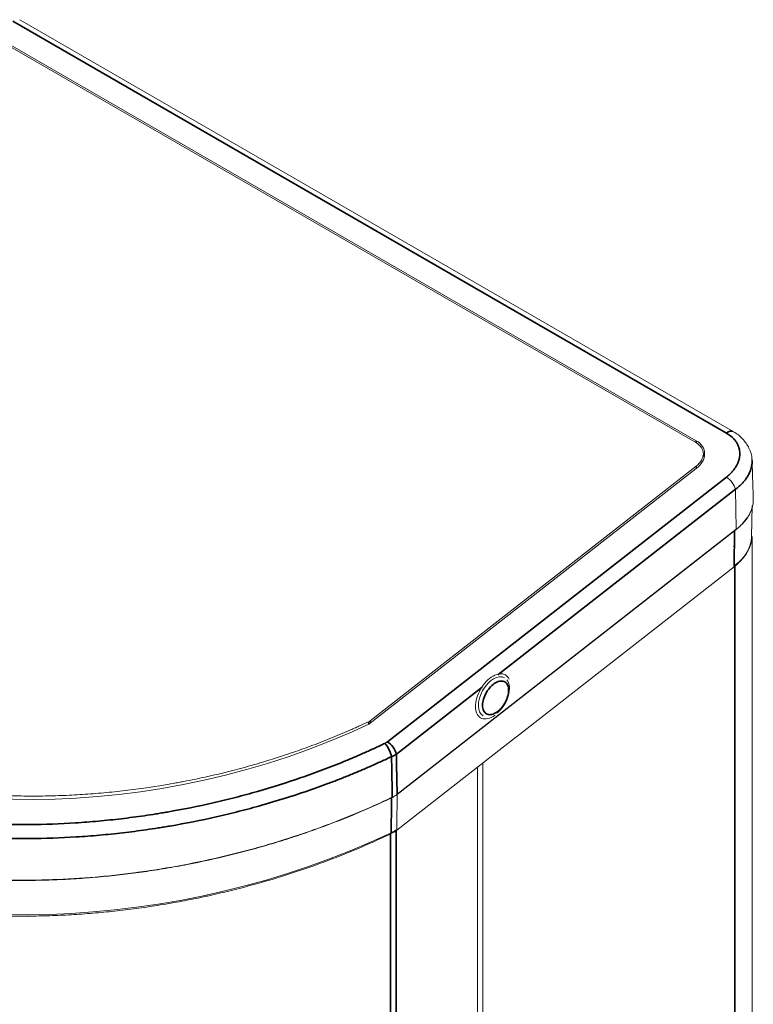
# Model space of a CAD drawing. Header units: millimetres. Extents: x 4 to 1188, y 1 to 840.
# Tile 113 of 123: x 1020 to 1054, y 389 to 434. Entities that reach past the tile are written whole.
import ezdxf

# ---------------------------------------------------------------- set-up
doc = ezdxf.new("R2010")
doc.units = ezdxf.units.MM
doc.layers.add('1', color=7, linetype='Continuous', true_color=0xffffff)

msp = doc.modelspace()

# ---------------------------------------------------------------- linework, layer by layer
at = {"layer": '1', "color": 154, "linetype": 'Continuous', "lineweight": 35}
for p, q in [((1052.5701, 415.5449), (1019.9017, 434.4059)), ((1051.1823, 415.0992), (1051.1823, 415.1975)), ((1051.1906, 414.0345), (1051.207, 413.9365)), ((1037.0464, 401.408), (1052.5701, 413.5313)), ((1052.983, 412.9701), (1042.102, 404.4726)), ((1052.9458, 411.0645), (1052.9206, 409.4207)), ((1052.9621, 409.4917), (1052.9621, 132.3348)), ((1041.3913, 403.9176), (1037.4596, 400.8471)), ((1036.1991, 402.2187), (1036.1811, 402.3262)), ((1036.2575, 402.3725), (1036.2739, 402.2741)), ((1037.1944, 397.2351), (1037.1944, 372.9613)), ((1037.4555, 397.3817), (1037.4555, 373.0414))]:
    msp.add_line(p, q, dxfattribs=at)
at = {"layer": '1', "color": 154, "linetype": 'Continuous', "lineweight": 13}
for p, q in [((1052.8815, 415.6113), (1020.2131, 434.4723)), ((1019.4676, 433.4098), (1051.1931, 415.093)), ((1051.1823, 415.1975), (1019.5982, 433.4325)), ((1051.55, 414.4277), (1051.4975, 414.7415)), ((1036.2021, 402.218), (1051.1823, 413.9168)), ((1051.1906, 414.0345), (1036.2575, 402.3725)), ((1052.983, 412.9701), (1053.0238, 411.139)), ((1053.0238, 411.1389), (1037.4946, 399.0114)), ((1037.4998, 399.002), (1052.9458, 411.0645)), ((1053.7432, 133.4235), (1053.7432, 410.8179)), ((1052.9206, 409.4207), (1042.9619, 401.6434)), ((1042.9146, 401.6065), (1037.475, 397.3584)), ((1041.4127, 400.4335), (1041.4127, 374.4472)), ((1041.177, 400.2493), (1041.177, 374.4323))]:
    msp.add_line(p, q, dxfattribs=at)
for centre, major_axis, ratio, start_param, end_param in [((1024.3632, 415.7034), (24.4686, 4.5512), 0.6665317, 2.5174848, 5.0898056), ((1050.2395, 414.4612), (1.3232, 0.2461), 0.6665317, 5.3744412, 6.9452376), ((1052.6315, 413.1647), (0.3077, -0.3941), 0.4683232, 0.7440198, 2.2829496), ((1051.0765, 410.5804), (2.6523, 0.4204), 0.6571502, 5.3940134, 6.1794116), ((1041.9241, 403.4677), (0.4833, 0.8756), 0.5949918, 6.2717909, 9.4132853), ((1041.9241, 403.4677), (0.4833, 0.8756), 0.5949918, 4.0900529, 6.0453998), ((1036.0218, 402.5085), (-0.3288, -0.0551), 0.6688348, 1.9617751, 2.2523049), ((1024.3064, 411.7649), (26.4706, 4.849), 0.6656223, 3.8812327, 5.0954744), ((1036.6305, 397.858), (1.1629, 0.1455), 0.6442057, 5.136386, 5.4173654)]:
    msp.add_ellipse(centre, major_axis=major_axis, ratio=ratio, start_param=start_param, end_param=end_param, dxfattribs=at)
at = {"layer": '1', "color": 154, "linetype": 'Continuous', "lineweight": 35}
for centre, major_axis, ratio, start_param, end_param in [((1052.6315, 415.1783), (0.25, 0.433), 0.5773487, 0.0008621, 0.9599325), ((1036.9967, 400.9732), (0.2157, -0.4511), 0.2937645, 0.8702519, 2.3666047), ((1037.1078, 401.0414), (0.3077, -0.3941), 0.4683232, 0.7387018, 2.2829142)]:
    msp.add_ellipse(centre, major_axis=major_axis, ratio=ratio, start_param=start_param, end_param=end_param, dxfattribs=at)
for points, knots in [([(1001.3295, 421.8969), (1001.1587, 421.6702), (1000.9945, 421.4424), (1000.6794, 420.9847), (1000.5284, 420.7547), (1000.2396, 420.2927), (1000.1018, 420.0606), (999.8393, 419.5943), (999.5899, 419.1259), (999.3666, 418.6532), (999.1566, 418.1784), (999.0582, 417.94), (998.8746, 417.4609), (998.7894, 417.2202), (998.6911, 416.9181), (998.6719, 416.8576), (998.6437, 416.7668), (998.6344, 416.7365), (998.616, 416.6759), (998.5707, 416.5246), (998.5281, 416.3734), (998.2371, 415.2858), (998.0913, 414.3257), (998.0492, 413.1339), (998.0478, 412.896), (998.059, 412.4209), (998.0717, 412.1838), (998.1112, 411.7105), (998.1382, 411.4742), (998.1895, 411.1205), (998.2085, 411.0027), (998.2345, 410.8556), (998.2398, 410.8261), (998.2506, 410.7674), (998.2672, 410.6793), (998.2848, 410.5915), (998.3943, 410.0661), (998.5194, 409.6071), (998.8239, 408.705), (999.1829, 407.8188), (999.6514, 406.9646), (999.9786, 406.4408), (1000.0457, 406.3365), (1000.1836, 406.129), (1000.3249, 405.9225), (1000.4733, 405.718), (1000.5872, 405.5655), (1000.6256, 405.5147), (1000.6839, 405.4389), (1000.7034, 405.4136), (1000.7427, 405.3632), (1000.8412, 405.2375), (1000.9422, 405.1131), (1001.1066, 404.9158), (1001.1904, 404.8181), (1001.446, 404.5274), (1001.7987, 404.1466), (1002.1748, 403.7795), (1002.5626, 403.419), (1002.7623, 403.2422), (1003.7896, 402.3747), (1004.7044, 401.7347), (1005.9681, 401.0044), (1006.2255, 400.8626), (1006.7493, 400.5877), (1007.0158, 400.4546), (1007.829, 400.0682), (1008.3894, 399.8278), (1009.2574, 399.4931), (1009.5512, 399.3858), (1009.887, 399.27), (1009.9618, 399.2444), (1010.1117, 399.1938), (1010.375, 399.1068), (1010.6022, 399.0351), (1011.3634, 398.8019), (1011.9836, 398.6348), (1013.2462, 398.3384), (1013.8886, 398.2093), (1015.1951, 397.9883), (1015.8593, 397.8965), (1016.7036, 397.8058), (1016.8732, 397.7889), (1017.2137, 397.7574), (1017.3847, 397.7429), (1017.6422, 397.723), (1017.7713, 397.7135), (1017.9007, 397.7047), (1017.9871, 397.6989), (1018.0303, 397.6961), (1018.2465, 397.6826), (1018.5926, 397.6634), (1019.1124, 397.642), (1019.4593, 397.6327), (1019.9799, 397.6224), (1021.0223, 397.6164), (1022.4168, 397.6667), (1023.466, 397.7476), (1024.1663, 397.8112), (1024.5168, 397.8477), (1025.2186, 397.9305), (1025.5699, 397.9768), (1026.0974, 398.0535), (1026.3613, 398.0937), (1026.6695, 398.1439), (1026.8016, 398.1661), (1026.8897, 398.1811), (1026.9337, 398.1886), (1027.682, 398.3183), (1028.3779, 398.4586), (1029.4101, 398.6951), (1029.7521, 398.7782), (1030.4324, 398.9531), (1031.447, 399.2282), (1032.4439, 399.5423), (1033.4288, 399.8827), (1033.7552, 400.0005), (1034.2417, 400.1839), (1034.4034, 400.2461), (1034.7257, 400.3728), (1035.047, 400.5017), (1035.3663, 400.6351), (1035.6845, 400.7707), (1035.8429, 400.8395), (1036.1578, 400.9791), (1036.3145, 401.0498), (1036.6262, 401.1933), (1036.7811, 401.2661), (1036.9353, 401.3398)], [0, 0, 0, 0, 0.015625, 0.015625, 0.03125, 0.03125, 0.046875, 0.046875, 0.0625, 0.078125, 0.078125, 0.09375, 0.09375, 0.109375, 0.109375, 0.1132812, 0.1132812, 0.1152344, 0.1152344, 0.1171875, 0.125, 0.125, 0.1875, 0.1875, 0.203125, 0.203125, 0.21875, 0.21875, 0.234375, 0.234375, 0.2421875, 0.2421875, 0.2441406, 0.2441406, 0.2460937, 0.25, 0.25, 0.28125, 0.28125, 0.3125, 0.34375, 0.34375, 0.3515625, 0.3515625, 0.359375, 0.3671875, 0.3671875, 0.3710937, 0.3710937, 0.3730469, 0.3730469, 0.375, 0.3828125, 0.3828125, 0.390625, 0.390625, 0.40625, 0.421875, 0.421875, 0.4375, 0.4375, 0.5, 0.5, 0.515625, 0.515625, 0.53125, 0.53125, 0.5625, 0.5625, 0.578125, 0.578125, 0.5800781, 0.5820312, 0.5859375, 0.59375, 0.59375, 0.625, 0.625, 0.65625, 0.65625, 0.6875, 0.6875, 0.6953125, 0.6953125, 0.703125, 0.703125, 0.7070312, 0.7089844, 0.7089844, 0.7109375, 0.7109375, 0.71875, 0.7265625, 0.734375, 0.734375, 0.75, 0.78125, 0.796875, 0.796875, 0.8125, 0.8125, 0.828125, 0.828125, 0.8359375, 0.8398437, 0.8417969, 0.8417969, 0.84375, 0.84375, 0.875, 0.875, 0.890625, 0.890625, 0.90625, 0.9375, 0.9375, 0.953125, 0.953125, 0.9609375, 0.9609375, 0.96875, 0.9765625, 0.9765625, 0.984375, 0.984375, 0.9921875, 0.9921875, 1, 1, 1, 1]), ([(1052.5701, 413.5313), (1052.6187, 413.5693), (1052.6644, 413.6083), (1052.7505, 413.6884), (1052.7909, 413.7295), (1052.8664, 413.8137), (1052.9015, 413.8568), (1052.9502, 413.923), (1052.9657, 413.9453), (1052.9953, 413.9905), (1053.0093, 414.0132), (1053.0488, 414.0815), (1053.0718, 414.1273), (1053.1115, 414.2197), (1053.1282, 414.2661), (1053.1554, 414.3597), (1053.1658, 414.4068), (1053.1801, 414.5016), (1053.1838, 414.5485), (1053.1844, 414.6414), (1053.1813, 414.6874), (1053.1685, 414.7785), (1053.1589, 414.8235), (1053.1425, 414.8793), (1053.139, 414.8904), (1053.1315, 414.9126), (1053.1276, 414.9237), (1053.1151, 414.9568), (1053.0878, 415.022), (1053.0534, 415.0844), (1053.0013, 415.1653), (1052.9721, 415.2045), (1052.9237, 415.2616), (1052.9067, 415.2803), (1052.8802, 415.3079), (1052.8711, 415.317), (1052.8526, 415.3351), (1052.8431, 415.3441), (1052.7564, 415.4239), (1052.6687, 415.4879), (1052.5701, 415.5449)], [0, 0, 0, 0, 0.0625, 0.0625, 0.125, 0.125, 0.1875, 0.1875, 0.21875, 0.21875, 0.25, 0.25, 0.3125, 0.3125, 0.375, 0.375, 0.4375, 0.4375, 0.5, 0.5, 0.5625, 0.5625, 0.625, 0.625, 0.640625, 0.640625, 0.65625, 0.65625, 0.6875, 0.75, 0.75, 0.8125, 0.8125, 0.84375, 0.84375, 0.859375, 0.859375, 0.875, 0.875, 1, 1, 1, 1]), ([(1053.745, 414.2702), (1053.7453, 414.2602), (1053.7454, 414.2502), (1053.7452, 414.2123), (1053.744, 414.1844), (1053.7396, 414.1283), (1053.7363, 414.1003), (1053.7235, 414.0159), (1053.7108, 413.9595), (1053.6898, 413.8888), (1053.6853, 413.8746), (1053.6758, 413.8463), (1053.6609, 413.8041), (1053.6439, 413.7622), (1053.6069, 413.6791), (1053.5784, 413.6245), (1053.5136, 413.5167), (1053.4774, 413.4635), (1053.4173, 413.3847), (1053.3963, 413.3586), (1053.3633, 413.3198), (1053.3521, 413.3069), (1053.3292, 413.2812), (1053.3176, 413.2685), (1053.2584, 413.2054), (1053.2079, 413.1563), (1053.1272, 413.0848), (1053.0995, 413.0614), (1053.0425, 413.0152), (1053.0131, 412.9925), (1052.9829, 412.9702)], [0, 0, 0, 0, 0.0218853, 0.0218853, 0.0830175, 0.0830175, 0.1441497, 0.1441497, 0.266414, 0.266414, 0.2969801, 0.2969801, 0.3275462, 0.3886783, 0.3886783, 0.5109427, 0.5109427, 0.633207, 0.633207, 0.6943392, 0.6943392, 0.7249052, 0.7249052, 0.7554713, 0.7554713, 0.8777357, 0.8777357, 0.9388678, 0.9388678, 1, 1, 1, 1]), ([(1037.2371, 400.7309), (1037.0799, 400.6562), (1036.9219, 400.5825), (1036.6042, 400.4372), (1036.4445, 400.3655), (1036.1235, 400.2242), (1035.9621, 400.1545), (1035.6377, 400.0172), (1035.3122, 399.8822), (1034.9847, 399.7517), (1034.6561, 399.6235), (1034.4913, 399.5606), (1033.9954, 399.375), (1032.9975, 399.0174), (1031.6427, 398.5941), (1030.6086, 398.3161), (1029.9153, 398.1396), (1029.5666, 398.0557), (1028.5147, 397.8171), (1027.8054, 397.6757), (1027.0428, 397.5452), (1026.9979, 397.5376), (1026.9081, 397.5226), (1026.7735, 397.5002), (1026.4594, 397.4498), (1025.8319, 397.3555), (1025.2949, 397.2859), (1024.5797, 397.203), (1024.2225, 397.1665), (1023.5089, 397.1031), (1022.4396, 397.0226), (1021.3738, 396.9862), (1020.3105, 396.9793), (1019.9564, 396.9819), (1019.4259, 396.9933), (1019.2492, 396.9983), (1018.8959, 397.0108), (1018.5428, 397.0259), (1018.1902, 397.046), (1017.9699, 397.0602), (1017.9258, 397.0631), (1017.8378, 397.0691), (1017.7059, 397.0783), (1017.3992, 397.1013), (1017.1379, 397.1239), (1016.7909, 397.1564), (1016.6181, 397.1739), (1015.7579, 397.2675), (1015.0812, 397.3619), (1013.75, 397.5887), (1013.0955, 397.721), (1011.8091, 398.0242), (1011.1773, 398.1951), (1010.4018, 398.4333), (1010.1703, 398.5066), (1009.9021, 398.5954), (1009.7875, 398.6341), (1009.7112, 398.6601), (1009.6732, 398.6732), (1009.3311, 398.7914), (1009.0317, 398.9009), (1008.1474, 399.2424), (1007.5765, 399.4875), (1006.7481, 399.8815), (1006.4766, 400.0172), (1005.9429, 400.2973), (1005.6807, 400.4417), (1004.3932, 401.1858), (1003.4612, 401.8375), (1002.4145, 402.7205), (1002.2111, 402.9005), (1001.816, 403.2673), (1001.4327, 403.6409), (1001.0734, 404.0283), (1000.8129, 404.324), (1000.7275, 404.4235), (1000.5599, 404.6242), (1000.4776, 404.7254), (1000.3767, 404.853), (1000.3566, 404.8786), (1000.3166, 404.9298), (1000.2967, 404.9555), (1000.2373, 405.0327), (1000.1199, 405.1875), (999.9309, 405.4475), (999.7869, 405.6575), (999.6464, 405.8686), (999.578, 405.9746), (999.2915, 406.4324), (999.0907, 406.7891), (998.9088, 407.1513)], [0, 0, 0, 0, 0.0114553, 0.0114553, 0.0229106, 0.0229106, 0.0343658, 0.0343658, 0.0458211, 0.0572764, 0.0572764, 0.0687317, 0.0687317, 0.0916422, 0.1374633, 0.1603739, 0.1603739, 0.1832845, 0.1832845, 0.2291056, 0.2291056, 0.2319694, 0.2319694, 0.2348332, 0.2405609, 0.2520161, 0.2749267, 0.2749267, 0.2978372, 0.2978372, 0.3207478, 0.3665689, 0.3665689, 0.3894795, 0.3894795, 0.4009348, 0.4009348, 0.41239, 0.4238453, 0.4238453, 0.4267091, 0.4267091, 0.4295729, 0.4353006, 0.4467559, 0.4467559, 0.4582111, 0.4582111, 0.5040323, 0.5040323, 0.5498534, 0.5498534, 0.5956745, 0.5956745, 0.6071298, 0.6128574, 0.6157212, 0.6157212, 0.618585, 0.618585, 0.6414956, 0.6414956, 0.6873167, 0.6873167, 0.7102273, 0.7102273, 0.7331378, 0.7331378, 0.8247801, 0.8247801, 0.8476906, 0.8476906, 0.8706012, 0.8935117, 0.8935117, 0.904967, 0.904967, 0.9164223, 0.9164223, 0.9192861, 0.9192861, 0.9221499, 0.9221499, 0.9278776, 0.9393328, 0.9507881, 0.9507881, 0.9622434, 0.9622434, 1, 1, 1, 1]), ([(1036.9353, 401.3398), (1036.9557, 401.3496), (1036.9752, 401.3601), (1037.0031, 401.3772), (1037.0121, 401.3831), (1037.0296, 401.3953), (1037.0381, 401.4015), (1037.0464, 401.408)], [0, 0, 0, 0, 0.5, 0.5, 0.75, 0.75, 1, 1, 1, 1]), ([(1037.4596, 400.8471), (1037.4431, 400.8359), (1037.426, 400.8251), (1037.3996, 400.8095), (1037.3907, 400.8044), (1037.3726, 400.7943), (1037.3634, 400.7893), (1037.3169, 400.765), (1037.2779, 400.7472), (1037.2371, 400.7309)], [0, 0, 0, 0, 0.25, 0.25, 0.375, 0.375, 0.5, 0.5, 1, 1, 1, 1]), ([(1037.2728, 398.8752), (1037.2621, 399.4275), (1037.2515, 399.9797), (1037.2396, 400.5983), (1037.2383, 400.6646), (1037.2371, 400.7309)], [0, 0, 0, 0, 0.8928247, 0.8928247, 1, 1, 1, 1])]:
    msp.add_open_spline(points, degree=3, knots=knots, dxfattribs=at)
at = {"layer": '1', "color": 154, "linetype": 'Continuous', "lineweight": 13}
for points, knots in [([(1036.1811, 402.3262), (1036.0363, 402.259), (1035.891, 402.1924), (1035.672, 402.0935), (1035.5988, 402.0607), (1035.4523, 401.9956), (1035.3789, 401.9633), (1035.0114, 401.8028), (1034.7156, 401.678), (1034.1195, 401.4371), (1033.8193, 401.3209), (1033.2147, 401.0967), (1032.9103, 400.9886), (1032.2976, 400.7803), (1031.9893, 400.68), (1031.3687, 400.4872), (1031.0564, 400.3946), (1030.1134, 400.1291), (1029.4766, 399.9681), (1028.509, 399.7508), (1028.1844, 399.6824), (1027.8169, 399.6101), (1027.776, 399.6022), (1027.6943, 399.5864), (1027.5718, 399.5629), (1027.2859, 399.5097), (1027.0409, 399.4666), (1026.2243, 399.3287), (1025.5714, 399.2366), (1024.5925, 399.1251), (1023.9401, 399.0596), (1023.288, 399.0114), (1022.636, 398.9719), (1021.9843, 398.9412), (1021.3328, 398.9282), (1020.6816, 398.9243), (1020.2746, 398.9276), (1019.8678, 398.9383), (1019.7458, 398.9419), (1019.7051, 398.9432), (1019.6238, 398.9459), (1019.4208, 398.9531), (1019.2187, 398.962), (1018.4133, 399.0036), (1017.7783, 399.0553), (1016.8393, 399.1594), (1016.5285, 399.1986), (1015.9114, 399.2855), (1015.2987, 399.3811), (1014.6947, 399.4941), (1014.0952, 399.6158), (1013.7977, 399.681), (1013.2073, 399.8206), (1012.9144, 399.8949), (1012.4786, 400.0134), (1012.3339, 400.0541), (1012.1538, 400.1064), (1012.1178, 400.117), (1012.046, 400.1382), (1011.9385, 400.1701), (1011.8316, 400.2027), (1011.1927, 400.4004), (1010.6426, 400.5926), (1009.8427, 400.9042), (1009.5803, 401.012), (1009.0636, 401.2351), (1008.5552, 401.4659), (1008.0633, 401.7118), (1007.5796, 401.9654), (1007.3419, 402.0961), (1006.8751, 402.3654), (1006.646, 402.504), (1006.309, 402.718), (1006.1422, 402.8266), (1005.9778, 402.9374), (1005.8961, 402.9932), (1005.8689, 403.0119), (1005.8147, 403.0494), (1005.7877, 403.0681), (1005.3304, 403.388), (1004.9234, 403.7018), (1004.3464, 404.1906), (1004.1596, 404.3566), (1003.7971, 404.6945), (1003.4455, 405.0383), (1003.1158, 405.3941), (1002.7974, 405.7559), (1002.6245, 405.9628), (1002.459, 406.1737), (1002.4224, 406.2207), (1002.4041, 406.2442), (1002.3498, 406.3149), (1002.2424, 406.4567), (1002.0007, 406.79), (1001.8084, 407.08), (1001.4432, 407.6657), (1001.2257, 408.0638), (1000.8403, 408.8742), (1000.6724, 409.2866), (1000.4588, 409.9163), (1000.394, 410.128), (1000.277, 410.5552), (1000.2249, 410.7707), (1000.1564, 411.0967), (1000.1352, 411.2058), (1000.1107, 411.3428), (1000.1059, 411.3702), (1000.0966, 411.4251), (1000.0828, 411.5075), (1000.0701, 411.5899), (1000.0297, 411.8647), (1000.0041, 412.0849), (999.9475, 412.7467), (999.9364, 413.1893), (999.9652, 414.0775), (1000.0051, 414.523), (1000.104, 415.1935), (1000.1434, 415.4174), (1000.2352, 415.8658), (1000.2875, 416.0904), (1000.3759, 416.4278), (1000.4225, 416.5967), (1000.4814, 416.7939), (1000.5075, 416.8785), (1000.5252, 416.9349), (1000.5341, 416.9631), (1000.6154, 417.2168), (1000.6938, 417.4409), (1000.9471, 418.1091), (1001.1401, 418.549), (1001.4628, 419.2012), (1001.6891, 419.6334), (1001.9389, 420.0603), (1002.2008, 420.4843), (1002.3377, 420.695), (1002.6217, 421.114), (1002.7686, 421.3223), (1002.9197, 421.5297)], [0, 0, 0, 0, 0.0078125, 0.0078125, 0.0117187, 0.0117187, 0.015625, 0.015625, 0.03125, 0.03125, 0.046875, 0.046875, 0.0625, 0.0625, 0.078125, 0.078125, 0.09375, 0.09375, 0.125, 0.125, 0.140625, 0.140625, 0.1425781, 0.1425781, 0.1445312, 0.1484375, 0.15625, 0.15625, 0.1875, 0.1875, 0.203125, 0.21875, 0.21875, 0.234375, 0.25, 0.25, 0.265625, 0.2695312, 0.2695312, 0.2714844, 0.2714844, 0.2734375, 0.28125, 0.28125, 0.3125, 0.3125, 0.328125, 0.328125, 0.34375, 0.359375, 0.359375, 0.375, 0.375, 0.390625, 0.390625, 0.3984375, 0.3984375, 0.4003906, 0.4003906, 0.4023437, 0.40625, 0.40625, 0.4375, 0.4375, 0.453125, 0.453125, 0.46875, 0.484375, 0.484375, 0.5, 0.5, 0.515625, 0.515625, 0.5234375, 0.5273437, 0.5273437, 0.5292969, 0.5292969, 0.53125, 0.53125, 0.5625, 0.5625, 0.578125, 0.578125, 0.59375, 0.609375, 0.609375, 0.625, 0.6269531, 0.6269531, 0.6289062, 0.6289062, 0.6328125, 0.640625, 0.65625, 0.65625, 0.6875, 0.6875, 0.71875, 0.71875, 0.734375, 0.734375, 0.75, 0.75, 0.7578125, 0.7578125, 0.7597656, 0.7597656, 0.7617187, 0.765625, 0.765625, 0.78125, 0.78125, 0.8125, 0.8125, 0.84375, 0.84375, 0.859375, 0.859375, 0.875, 0.875, 0.8828125, 0.8867187, 0.8886719, 0.8886719, 0.890625, 0.890625, 0.90625, 0.90625, 0.9375, 0.9375, 0.953125, 0.96875, 0.96875, 0.984375, 0.984375, 1, 1, 1, 1]), ([(1053.733, 414.2656), (1053.7369, 414.295), (1053.7555, 414.4977), (1053.6279, 414.8663), (1053.3286, 415.2889), (1053.0561, 415.5304), (1052.8829, 415.6099), (1052.8807, 415.6109)], [0, 0, 0, 0, 0.0540176, 0.3747579, 0.6832845, 0.9960198, 1, 1, 1, 1]), ([(1053.8008, 412.5338), (1053.8013, 412.5178), (1053.8015, 412.5018), (1053.8011, 412.4269), (1053.7917, 412.3088), (1053.7656, 412.1897), (1053.744, 412.1149), (1053.7394, 412.0999), (1053.7297, 412.07), (1053.7144, 412.0254), (1053.6969, 411.9811), (1053.659, 411.8932), (1053.6299, 411.8352), (1053.5636, 411.7207), (1053.5266, 411.6641), (1053.4651, 411.5803), (1053.4437, 411.5526), (1053.41, 411.5112), (1053.3986, 411.4975), (1053.3753, 411.4702), (1053.3634, 411.4567), (1053.3031, 411.3895), (1053.2517, 411.3373), (1053.1425, 411.2358), (1053.0848, 411.1866), (1053.0237, 411.1389)], [0, 0, 0, 0, 0.0329697, 0.0329697, 0.1538485, 0.2747273, 0.2747273, 0.304947, 0.304947, 0.3351667, 0.3956061, 0.3956061, 0.5164848, 0.5164848, 0.6373636, 0.6373636, 0.697803, 0.697803, 0.7280227, 0.7280227, 0.7582424, 0.7582424, 0.8791212, 0.8791212, 1, 1, 1, 1]), ([(1052.9458, 411.0645), (1053.0097, 411.1145), (1053.0699, 411.1658), (1053.1834, 411.2712), (1053.2366, 411.3253), (1053.336, 411.4361), (1053.3822, 411.4928), (1053.4461, 411.58), (1053.4665, 411.6094), (1053.4922, 411.6485), (1053.4982, 411.6579), (1053.5041, 411.6673)], [0, 0, 0, 0, 0.2734108, 0.2734108, 0.5468216, 0.5468216, 0.8202324, 0.8202324, 0.9569378, 0.9569378, 1, 1, 1, 1]), ([(1053.7183, 410.7838), (1053.7172, 410.7301), (1053.7126, 410.6762), (1053.6956, 410.5612), (1053.6823, 410.5002), (1053.6601, 410.4235), (1053.6554, 410.4081), (1053.6455, 410.3775), (1053.6299, 410.3317), (1053.6119, 410.2863), (1053.5731, 410.196), (1053.5432, 410.1365), (1053.4754, 410.019), (1053.4375, 409.961), (1053.3746, 409.875), (1053.3527, 409.8466), (1053.3182, 409.8041), (1053.3065, 409.79), (1053.2826, 409.762), (1053.2704, 409.7481), (1053.2086, 409.6791), (1053.1558, 409.6254), (1053.0433, 409.5208), (1052.9837, 409.47), (1052.9206, 409.4207)], [0, 0, 0, 0, 0.1127448, 0.1127448, 0.2394955, 0.2394955, 0.2711832, 0.2711832, 0.3028709, 0.3662463, 0.3662463, 0.492997, 0.492997, 0.6197478, 0.6197478, 0.6831231, 0.6831231, 0.7148108, 0.7148108, 0.7464985, 0.7464985, 0.8732493, 0.8732493, 1, 1, 1, 1]), ([(1052.9565, 410.6382), (1052.9565, 410.6353), (1052.9564, 410.6324), (1052.9559, 410.6188), (1052.9554, 410.6081), (1052.9532, 410.5759), (1052.951, 410.5545), (1052.9421, 410.4904), (1052.928, 410.4226), (1052.9065, 410.3551), (1052.8976, 410.3301)], [0, 0, 0, 0, 0.0280228, 0.0280228, 0.1318111, 0.1318111, 0.3393876, 0.3393876, 0.7545407, 1, 1, 1, 1]), ([(1042.6238, 404.2715), (1042.5836, 404.3603), (1042.525, 404.4294), (1042.3024, 404.5579), (1042.0939, 404.5373), (1041.6743, 404.295), (1041.4658, 404.0749), (1041.1691, 403.561), (1041.0827, 403.2703), (1041.0827, 403.0281)], [0, 0, 0, 0, 0.1428878, 0.1428878, 0.4285918, 0.4285918, 0.7142959, 0.7142959, 1, 1, 1, 1]), ([(1041.0827, 403.0281), (1041.0827, 402.7858), (1041.1691, 402.5949), (1041.4658, 402.4236), (1041.6743, 402.4443), (1041.9157, 402.5836), (1041.9473, 402.6041), (1041.9786, 402.6267)], [0, 0, 0, 0, 0.4649811, 0.4649811, 0.9299622, 0.9299622, 1, 1, 1, 1]), ([(1037.2391, 398.8465), (1037.2868, 398.8691), (1037.3323, 398.8933), (1037.4192, 398.9451), (1037.4606, 398.9727), (1037.4998, 399.002)], [0, 0, 0, 0, 0.5, 0.5, 1, 1, 1, 1]), ([(1007.3641, 397.6476), (1007.6248, 397.5293), (1008.1524, 397.3011), (1008.6924, 397.0891), (1009.5114, 396.7833), (1010.0696, 396.5955), (1010.9249, 396.3375), (1011.5011, 396.1735), (1012.0892, 396.0253), (1012.9804, 395.8148), (1013.5865, 395.6904), (1014.5141, 395.528), (1014.8263, 395.4779), (1015.1811, 395.4262), (1015.2206, 395.4206), (1015.2996, 395.4093), (1015.4182, 395.3927), (1015.6952, 395.3553), (1015.9332, 395.3258), (1016.41, 395.2699), (1017.0478, 395.204), (1017.6897, 395.1552), (1018.6556, 395.0947), (1019.3036, 395.0713), (1020.2817, 395.0615), (1020.9358, 395.0633), (1021.923, 395.0913), (1022.9162, 395.1447), (1023.5825, 395.1974), (1024.0838, 395.2435), (1024.2507, 395.2598), (1024.5838, 395.2947), (1024.7501, 395.3132), (1025.2483, 395.3717), (1025.9104, 395.4579), (1026.8974, 395.6115), (1027.5514, 395.7297), (1028.5293, 395.9189), (1029.1772, 396.0608), (1030.1431, 396.2973), (1030.785, 396.4628), (1031.7417, 396.7348), (1032.3755, 396.9322), (1032.7703, 397.0607), (1032.8491, 397.0867), (1033.0064, 397.139), (1033.2419, 397.2182), (1033.476, 397.2993), (1033.9422, 397.4644), (1034.2504, 397.578), (1034.8619, 397.8124), (1035.165, 397.9332), (1036.0669, 398.3063), (1036.6581, 398.5693), (1037.2391, 398.8465)], [0, 0, 0, 0, 0.03125, 0.0625, 0.0625, 0.125, 0.125, 0.15625, 0.1875, 0.1875, 0.25, 0.25, 0.28125, 0.28125, 0.2851563, 0.2851563, 0.2890625, 0.296875, 0.3125, 0.3125, 0.34375, 0.375, 0.375, 0.4375, 0.4375, 0.46875, 0.5, 0.53125, 0.5625, 0.5625, 0.578125, 0.578125, 0.59375, 0.59375, 0.625, 0.65625, 0.6875, 0.6875, 0.75, 0.75, 0.78125, 0.8125, 0.84375, 0.84375, 0.8515625, 0.8515625, 0.859375, 0.875, 0.875, 0.90625, 0.90625, 0.9375, 0.9375, 1, 1, 1, 1]), ([(1037.2728, 398.8752), (1037.1293, 398.8066), (1036.9852, 398.7388), (1036.6957, 398.6049), (1036.5502, 398.5388), (1036.1119, 398.3431), (1035.5222, 398.089), (1034.9219, 397.8485), (1034.3161, 397.6149), (1034.0106, 397.5016), (1033.0859, 397.1719), (1032.4586, 396.966), (1031.7404, 396.7505), (1031.6604, 396.7267), (1031.5001, 396.6797), (1031.4199, 396.6565), (1031.179, 396.5875), (1030.6964, 396.4525), (1030.2113, 396.3266), (1029.2379, 396.0866), (1028.5847, 395.9424), (1027.2695, 395.686), (1026.6076, 395.5738), (1025.8578, 395.4662), (1025.7744, 395.4545), (1025.6075, 395.4316), (1025.3573, 395.3981), (1024.7741, 395.3256), (1024.2757, 395.2732), (1023.2808, 395.1809), (1021.959, 395.0918), (1020.4832, 395.0675), (1019.6671, 395.0803), (1019.3409, 395.0875), (1019.178, 395.0921), (1018.6897, 395.1093), (1018.3648, 395.1251), (1017.7163, 395.1651), (1017.3926, 395.1894), (1017.0292, 395.2217), (1016.9889, 395.2253), (1016.9082, 395.2328), (1016.8678, 395.2366), (1016.7468, 395.2482), (1016.6664, 395.2561), (1016.4255, 395.2809), (1015.6259, 395.3688), (1014.8432, 395.4828), (1013.612, 395.6976), (1013.0069, 395.8211), (1011.8179, 396.1008), (1011.2339, 396.2569), (1010.374, 396.5157), (1010.09, 396.6061), (1009.5274, 396.7952), (1009.2488, 396.8939), (1008.904, 397.0225), (1008.8352, 397.0485), (1008.698, 397.101), (1008.4931, 397.1804), (1008.0208, 397.3703), (1007.6262, 397.5411), (1007.3676, 397.6584)], [0, 0, 0, 0, 0.015625, 0.015625, 0.03125, 0.03125, 0.0625, 0.09375, 0.09375, 0.125, 0.125, 0.1875, 0.1875, 0.1953125, 0.1953125, 0.203125, 0.203125, 0.21875, 0.25, 0.25, 0.3125, 0.3125, 0.375, 0.375, 0.3828125, 0.3828125, 0.390625, 0.40625, 0.4375, 0.4375, 0.5, 0.5625, 0.578125, 0.578125, 0.59375, 0.59375, 0.625, 0.625, 0.65625, 0.65625, 0.6601562, 0.6601562, 0.6640625, 0.6640625, 0.671875, 0.671875, 0.6875, 0.75, 0.75, 0.8125, 0.8125, 0.875, 0.875, 0.90625, 0.90625, 0.9375, 0.9375, 0.9453125, 0.9453125, 0.953125, 0.96875, 1, 1, 1, 1]), ([(1037.222, 397.2076), (1036.9315, 397.069), (1036.3462, 396.7994), (1035.4557, 396.4172), (1034.8537, 396.1772), (1034.2474, 395.9446), (1033.9422, 395.832), (1033.0204, 395.5052), (1032.3976, 395.302), (1031.451, 395.019), (1030.8158, 394.8377), (1029.8505, 394.5878), (1029.1986, 394.4361), (1028.8294, 394.355), (1028.7884, 394.3461), (1028.7063, 394.3283), (1028.5831, 394.3019), (1028.2956, 394.2415), (1028.0492, 394.1922), (1027.5562, 394.0966), (1026.8988, 393.9776), (1025.9122, 393.8241), (1025.2542, 393.7383), (1024.596, 393.6608), (1024.2668, 393.6263), (1023.6083, 393.5654), (1022.9496, 393.5129), (1021.9611, 393.4588), (1020.9722, 393.4299), (1020.3125, 393.4275), (1019.9002, 393.4315), (1019.8177, 393.4325), (1019.694, 393.4345), (1019.6527, 393.4352), (1019.5703, 393.4368), (1019.3645, 393.4411), (1019.1594, 393.4472), (1018.6689, 393.4648), (1018.0189, 393.4968), (1017.0561, 393.57), (1016.1053, 393.6682), (1015.1665, 393.7913), (1014.5486, 393.8899), (1013.6278, 394.0504), (1013.022, 394.1741), (1012.1255, 394.3851), (1011.8287, 394.4597), (1011.4603, 394.5583), (1011.3868, 394.5783), (1011.24, 394.6188), (1011.1667, 394.6394), (1010.9475, 394.7017), (1010.8025, 394.7442), (1010.0821, 394.9614), (1009.5217, 395.1503), (1008.7046, 395.4558), (1008.1676, 395.6668), (1007.6461, 395.8925), (1007.3892, 396.009)], [0, 0, 0, 0, 0.03125, 0.0625, 0.09375, 0.09375, 0.125, 0.125, 0.1875, 0.1875, 0.21875, 0.25, 0.28125, 0.28125, 0.2851562, 0.2851562, 0.2890625, 0.296875, 0.3125, 0.3125, 0.34375, 0.375, 0.40625, 0.40625, 0.4375, 0.4375, 0.46875, 0.5, 0.53125, 0.5625, 0.5625, 0.5703125, 0.5703125, 0.5742187, 0.5742187, 0.578125, 0.59375, 0.59375, 0.625, 0.65625, 0.6875, 0.71875, 0.75, 0.75, 0.8125, 0.8125, 0.84375, 0.84375, 0.8515625, 0.8515625, 0.859375, 0.859375, 0.875, 0.875, 0.9375, 0.9375, 0.96875, 1, 1, 1, 1]), ([(1037.475, 397.3584), (1037.4369, 397.33), (1037.3968, 397.3033), (1037.3124, 397.253), (1037.2682, 397.2295), (1037.222, 397.2076)], [0, 0, 0, 0, 0.5, 0.5, 1, 1, 1, 1])]:
    msp.add_open_spline(points, degree=3, knots=knots, dxfattribs=at)
for points, degree in [([(1051.1931, 415.093), (1051.294, 415.0347), (1051.4574, 414.8856), (1051.543, 414.6013), (1051.4575, 414.2984), (1051.2923, 414.114), (1051.1906, 414.0345)], 3), ([(1053.8012, 412.5196), (1053.7718, 413.4378), (1053.7423, 414.3559)], 2), ([(1053.718, 410.7676), (1053.7334, 411.4903), (1053.7489, 412.2129)], 2), ([(1042.9619, 401.6434), (1042.9146, 401.6065)], 1), ([(1037.4946, 399.0114), (1037.4616, 398.9856), (1037.3915, 398.9371), (1037.3137, 398.8948), (1037.2728, 398.8752)], 3), ([(1037.4998, 399.002), (1037.4916, 398.4541), (1037.4833, 397.9063), (1037.475, 397.3584)], 3)]:
    msp.add_open_spline(points, degree=degree, dxfattribs=at)
msp.add_rational_spline([(1052.983, 412.9701), (1052.9829, 412.9712), (1052.9829, 412.9724)], [0.50000088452, 0.49999911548, 0.50000088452], degree=2, dxfattribs=at)
at = {"layer": '1', "color": 154, "linetype": 'Continuous', "lineweight": 35}
for points in [[(1041.4047, 403.0779), (1041.4047, 402.9878), (1041.4368, 402.8261), (1041.5683, 402.6716), (1041.7679, 402.635), (1042.0019, 402.7145), (1042.236, 402.9053), (1042.4356, 403.1723), (1042.5671, 403.4787), (1042.6153, 403.7768), (1042.5671, 404.0193), (1042.4356, 404.1739), (1042.236, 404.2104), (1042.0019, 404.1309), (1041.7679, 403.9401), (1041.5683, 403.6731), (1041.4368, 403.3667), (1041.4047, 403.168), (1041.4047, 403.0779)], [(1037.4596, 400.8471), (1037.4712, 400.2352), (1037.4829, 399.6233), (1037.4946, 399.0114)], [(1037.2391, 398.8465), (1037.2334, 398.3002), (1037.2277, 397.7539), (1037.222, 397.2076)]]:
    msp.add_open_spline(points, degree=3, dxfattribs=at)

doc.saveas('drawing.dxf')
